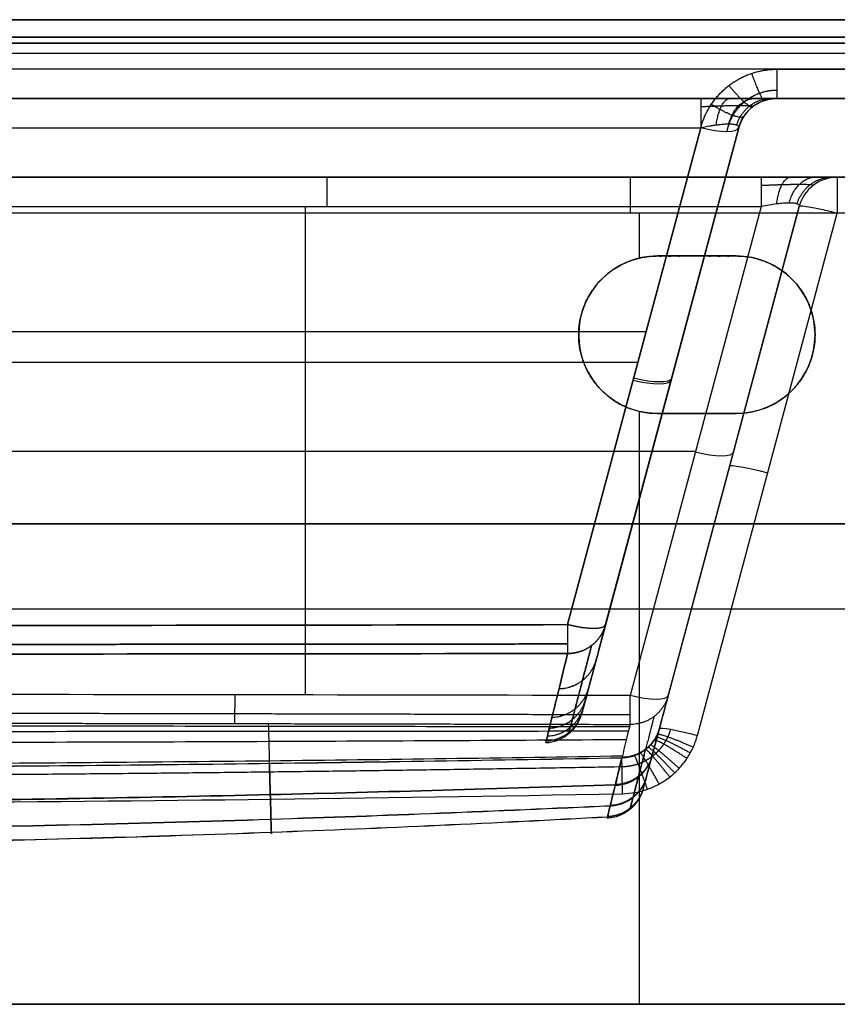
# Model space of a CAD drawing. Header units: millimetres. Extents: x -305 to 305, y -150 to 0.
# Tile 25 of 26: x 54 to 158, y -125 to 0. Entities that reach past the tile are written whole.
import ezdxf

# ---------------------------------------------------------------- set-up
doc = ezdxf.new("R2010")
doc.units = ezdxf.units.MM
doc.header["$MEASUREMENT"] = 0
doc.layers.add('Default', color=7, linetype='Continuous', true_color=0x000000)

msp = doc.modelspace()

# ---------------------------------------------------------------- linework, layer by layer
at = {"layer": 'Default'}
for p, q in [((-293.03, -4.26, -284.86), (293.03, -4.26, -284.86)), ((150.16, -10, -62), (292.48, -10, -62)), ((123.59, -76.8, 141.42), (140.5, -13.71, 158.33)), ((140.5, -13.71, -158.33), (123.59, -76.8, -141.42)), ((145.33, -13.71), (125.4, -88.08)), ((128.42, -76.8, 136.59), (145.33, -13.71, 153.5)), ((145.33, -13.71, -153.5), (128.42, -76.8, -136.59)), ((157.83, -20, -74.79), (243.42, -20, -74.79)), ((90.31, -85.73, -149.38), (90.31, -23.71, -166)), ((148.17, -23.71, -166), (131.53, -85.81, -149.36)), ((148.17, -23.71, -166), (131.53, -85.81, -149.36)), ((153, -23.71, -24.48), (133.29, -97.28, -24.48)), ((135.24, -90, 112.22), (153, -23.71, 106.42)), ((153, -23.71, -161.17), (136.36, -85.81, -144.53)), ((132.67, -24.56, -255.4), (132.67, -30.28, -255.9)), ((140.07, -90.86, 117.2), (157.83, -24.56, 111.4)), ((135, -30, -255.88), (135, -30, -292)), ((145, -30, -273.94), (135, -30, -273.94)), ((140, -30, -292), (140, -30, -255.88)), ((-283.56, -39.59, 151.39), (133.56, -39.59, 151.39)), ((125, -40, -292), (125, -40, -256.75)), ((155, -40, -256.75), (155, -40, -292)), ((-282.52, -43.48, -150.35), (132.52, -43.48, -150.35)), ((132.67, -49.72, -257.6), (132.67, -125, -264.19)), ((135, -50, -274.81), (145, -50, -274.81)), ((140, -50, -292), (140, -50, -257.63)), ((135.36, -50.89, -143.53), (135.36, -50.89, 143.53)), ((35.15, -54.76, -157.68), (139.85, -54.76, -157.68)), ((143.08, -60.72, -151.25), (143.08, -60.72, 109.66)), ((300, -64, -292), (-300, -64, -292)), ((-300, -64, 168), (300, -64, 168)), ((17.13, -74.78, -259.79), (247.81, -74.78, -259.79)), ((144.37, -74.78, 115.79), (247.81, -74.78, 115.79))]:
    msp.add_line(p, q, dxfattribs=at)
at = {"layer": 'Default', "extrusion": (1, -9.50207e-13, 8.11507e-13)}
msp.add_arc((-5, 155.48, 150.16), 5, 105, 180, dxfattribs=at)
at = {"layer": 'Default'}
for centre, radius, start, end in [((150.16, -15, -153.5), 5, 90, 165), ((150.16, -15, 0.99), 5, 90, 165), ((157.83, -25, -161.17), 5, 90, 165), ((157.83, -25, -27.38), 5, 90, 165), ((157.83, -25, 106.42), 5, 90, 165), ((135, -40, -292), 10, 90, 180), ((135, -40, -273.94), 10, 90, 180), ((145, -40, -292), 10, 270, 90), ((145, -40, -273.94), 10, 270, 90), ((135, -40, -292), 10, 180, 270), ((135, -40, -274.38), 10, 180, 270)]:
    msp.add_arc(centre, radius, start, end, dxfattribs=at)
at = {"layer": 'Default', "extrusion": (1, 9.19058e-14, 1.23486e-13)}
msp.add_arc((-15, -163.16, 140.5), 5, 0, 75, dxfattribs=at)
at = {"layer": 'Default', "extrusion": (0.250563, 0.935113, 0.250563)}
for centre in [(-138.92, 142.49, 62.06), (-138.92, 142.49, 27.79), (-138.92, 142.49, -5.41)]:
    msp.add_arc(centre, 5, 93.841, 180, dxfattribs=at)
at = {"layer": 'Default', "extrusion": (1, 0, 0)}
for centre, start, end in [((-25, -170.83, 93.02), 0, 75), ((-25, -250.42, 131.58), 275, 0), ((-84.51, -144.53, 131.53), 187.6561, 255)]:
    msp.add_arc(centre, 5, start, end, dxfattribs=at)
at = {"layer": 'Default', "extrusion": (1, 1.29442e-13, 5.01392e-14)}
msp.add_arc((-25, 106.42, 157.83), 5, 0, 85, dxfattribs=at)
at = {"layer": 'Default', "extrusion": (0.2579, 0.962495, -0.084207)}
for centre, start in [((-158.92, 107.45, 7.68), 0), ((-158.92, 107.45, -26.57), 360), ((-158.92, 107.45, -61.2), 0)]:
    msp.add_arc(centre, 5, start, 88.7074, dxfattribs=at)
at = {"layer": 'Default', "extrusion": (0.250563, 0.935113, -0.250563)}
for centre in [(-138.92, -142.49, 28.04), (-148.92, -151.85, 23.18), (-138.92, -142.49, -5.41), (-148.92, -151.85, -9.86)]:
    msp.add_arc(centre, 5, 180, 266.159, dxfattribs=at)
at = {"layer": 'Default'}
for points, degree in [([(-293.57, 0, -288.3), (0, 0, -288.3), (293.57, 0, -288.3)], 2), ([(300, 0, -289), (0, 0, -289), (-300, 0, -289)], 2), ([(-300, 0, 165), (0, 0, 165), (300, 0, 165)], 2), ([(293.57, 0, 164.3), (0, 0, 164.3), (-293.57, 0, 164.3)], 2), ([(293.57, -2.22, 161.4), (0, -2.22, 161.4), (-293.57, -2.22, 161.4)], 2), ([(-293.57, -2.22, -285.4), (0, -2.22, -285.4), (293.57, -2.22, -285.4)], 2), ([(-300, -3, -292), (0, -3, -292), (300, -3, -292)], 2), ([(300, -3, 168), (0, -3, 168), (-300, -3, 168)], 2), ([(292.48, -6.29, -284.31), (0, -6.29, -284.31), (-292.48, -6.29, -284.31)], 2), ([(150.16, -6.29, 160.31), (221.32, -6.29, 160.31), (292.48, -6.29, 160.31)], 2), ([(-292.48, -10, -279.48), (0, -10, -279.48), (292.48, -10, -279.48)], 2), ([(140.5, -10, -163.16), (-75.99, -10, -163.16), (-292.48, -10, -163.16)], 2), ([(150.16, -10, 155.48), (150.16, -10, 0.99), (150.16, -10, -153.5)], 2), ([(292.48, -10, 155.48), (221.32, -10, 155.48), (150.16, -10, 155.48)], 2), ([(-290.5, -13.71, -158.33), (-75, -13.71, -158.33), (140.5, -13.71, -158.33)], 2), ([(145.33, -13.71, 153.5), (145.33, -13.71), (145.33, -13.71, -153.5)], 2), ([(19.74, -20, -250.42), (131.58, -20, -250.42), (243.42, -20, -250.42)], 2), ([(148.17, -20, -170.83), (93.02, -20, -170.83), (37.87, -20, -170.83)], 2), ([(243.42, -20, 106.42), (200.62, -20, 106.42), (157.83, -20, 106.42)], 2), ([(157.83, -20, 106.42), (157.83, -20, -27.38), (157.83, -20, -161.17)], 2), ([(37.87, -23.71, -166), (93.02, -23.71, -166), (148.17, -23.71, -166)], 2), ([(153, -23.71, 106.42), (153, -23.71, -27.38), (153, -23.71, -161.17)], 2), ([(243.42, -24.56, -255.4), (131.58, -24.56, -255.4), (19.74, -24.56, -255.4)], 2), ([(135, -30, -255.88), (140, -30, -255.88), (145, -30, -255.88)], 2), ([(145, -30, -292), (140, -30, -292), (135, -30, -292)], 2), ([(145, -30, -255.88), (145, -30, -273.94), (145, -30, -292)], 2), ([(145, -50, -257.63), (140, -50, -257.63), (135, -50, -257.63)], 2), ([(135, -50, -292), (140, -50, -292), (145, -50, -292)], 2), ([(135, -50, -257.63), (135, -50, -274.81), (135, -50, -292)], 2), ([(145, -50, -292), (145, -50, -274.81), (145, -50, -257.63)], 2), ([(131.53, -85.81, -149.36), (98.5, -85.73, -149.38), (65.48, -85.68, -149.39), (32.45, -85.67, -149.4)], 3), ([(300, -125, -292), (0, -125, -292), (-300, -125, -292)], 2), ([(-300, -125, 168), (0, -125, 168), (300, -125, 168)], 2), ([(252.21, -125, 120.19), (0, -125, 120.19), (-252.21, -125, 120.19)], 2), ([(13.13, -125, -264.19), (132.67, -125, -264.19), (252.21, -125, -264.19)], 2)]:
    msp.add_open_spline(points, degree=degree, dxfattribs=at)
for points, weights, degree in [([(140.5, -13.71, 158.33), (141.72, -9.16, 159.55), (145.45, -6.29, 160.31), (150.16, -6.29, 160.31)], [1, 0.862235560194, 0.862235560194, 1], 3), ([(146.94, -6.82, 160.17), (148.23, -10.37, 159.22), (148.55, -10.27, 155.34)], [0.999999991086, 0.789013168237, 1.00000000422], 2), ([(144.07, -8.36, 159.76), (146.59, -11.43, 158.94), (147.11, -11.03, 154.93)], [1, 0.776316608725, 1], 2), ([(147.37, -10, -160.37), (145.55, -10, -162.18), (143.15, -10, -163.16), (140.5, -10, -163.16)], [1, 0.953442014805, 0.953442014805, 1], 3), ([(142.46, -13.35, -158.06), (142.91, -10, -159.14), (144.24, -10, -162.43)], [1, 0.815353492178, 1], 2), ([(144.06, -13.23, -157.06), (144.92, -10, -157.92), (147.37, -10, -160.37)], [1, 0.822906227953, 1], 2), ([(145.06, -13.35, -155.46), (146.14, -10, -155.91), (149.43, -10, -157.24)], [1, 0.815353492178, 1], 2), ([(150.16, -10, -153.5), (150.16, -10, -156.15), (149.18, -10, -158.55), (147.37, -10, -160.37)], [1, 0.953442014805, 0.953442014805, 1], 3), ([(141.84, -10.74, 159.12), (145.48, -13, 158.52), (146, -12.22, 154.29)], [0.999999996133, 0.756238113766, 0.999999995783], 2), ([(157.83, -20, -161.17), (157.83, -20, -166.91), (153.91, -20, -170.83), (148.17, -20, -170.83)], [1, 0.820270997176, 0.820270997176, 1], 3), ([(151.73, -23.23, -164.73), (152.6, -20, -165.6), (155.04, -20, -168.04)], [1, 0.822906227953, 1], 2), ([(148.17, -20, -170.83), (148.17, -20, -166.99), (148.17, -23.71, -166)], [1, 0.793353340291, 1], 2), ([(150.14, -23.35, -165.73), (150.58, -20, -166.82), (151.92, -20, -170.11)], [0.999999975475, 0.815353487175, 1.00000003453], 2), ([(152.73, -23.35, -163.14), (153.82, -20, -163.58), (157.11, -20, -164.92)], [0.99999997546, 0.815353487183, 1.00000003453], 2), ([(125, -40, -256.75), (125, -34.14, -256.24), (129.14, -30, -255.88), (135, -30, -255.88)], [1, 0.804737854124, 0.804737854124, 1], 3), ([(145, -30, -255.88), (165, -30, -255.88), (165, -50, -257.63), (145, -50, -257.63)], [1, 0.333333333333, 0.333333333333, 1], 3), ([(135, -50, -257.63), (129.14, -50, -257.63), (125, -45.86, -257.26), (125, -40, -256.75)], [1, 0.804737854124, 0.804737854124, 1], 3), ([(123.59, -76.8, -141.42), (123.6, -80, -140.56), (123.6, -80.46, -137.28)], [0.99999992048, 0.833234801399, 1], 2), ([(123.59, -76.8, 141.42), (123.6, -80, 140.56), (123.6, -80.46, 137.28)], [1, 0.833234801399, 0.99999992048], 2), ([(128.42, -76.8, -136.59), (127.44, -80.47, -137.14), (123.6, -80.46, -137.28)], [1, 0.7932001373, 0.99999990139], 2), ([(123.6, -80.46, 137.28), (127.44, -80.47, 137.14), (128.42, -76.8, 136.59)], [1, 0.7932001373, 0.99999990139], 2), ([(122.51, -84.92, -103.21), (126.26, -84.86, -103.08), (127.23, -81.25, -102.61)], [1, 0.799343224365, 1], 2), ([(122.51, -84.93, 103.18), (126.26, -84.86, 103.05), (127.23, -81.26, 102.58)], [1, 0.799347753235, 1], 2), ([(121.61, -88.57, -68.98), (125.3, -88.44, -68.88), (126.26, -84.88, -68.54)], [1, 0.804386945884, 1], 2), ([(121.61, -88.57, 68.92), (125.3, -88.44, 68.81), (126.25, -84.89, 68.47)], [1, 0.804395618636, 1], 2), ([(81.37, -89.36, -145.35), (81.37, -88.84, -148.55), (81.38, -85.71, -149.39)], [0.999999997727, 0.839549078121, 1.00000000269], 2), ([(136.36, -85.81, -144.53), (135.37, -89.49, -145.06), (131.52, -89.47, -145.2)], [1, 0.79196932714, 0.999999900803], 2), ([(131.52, -89.47, -145.2), (131.52, -89.02, -148.5), (131.53, -85.81, -149.36)], [0.999999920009, 0.832246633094, 1], 2), ([(121.03, -90.95, -34.58), (124.68, -90.78, -34.53), (125.62, -87.25, -34.35)], [1, 0.807696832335, 1], 2), ([(121.03, -90.95, 34.47), (124.68, -90.78, 34.42), (125.62, -87.26, 34.24)], [1, 0.807703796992, 1], 2), ([(121.28, -89.94, 51.71), (124.94, -89.79, 51.63), (125.89, -86.25, 51.37)], [1, 0.806299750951, 1], 2), ([(131.52, -88.27, -147.83), (98.47, -88.16, -147.89), (65.22, -88.09, -147.93), (32.03, -88.06, -147.95)], [0.916123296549, 0.919097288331, 0.920967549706, 0.921696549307], 3), ([(120.83, -91.78, -0.04), (124.46, -91.59, -0.04), (125.4, -88.08, -0.04)], [1, 0.808852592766, 1], 2), ([(120.88, -91.57, -17.31), (124.51, -91.38, -17.28), (125.45, -87.87, -17.19)], [1, 0.808560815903, 1], 2), ([(31.82, -89.3, -145.44), (65.05, -89.32, -145.41), (98.29, -89.38, -145.32), (131.52, -89.47, -145.2)], [0.999999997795, 0.999999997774, 0.999999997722, 0.999999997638], 3), ([(135.24, -89.98, -112.4), (134.27, -93.59, -112.88), (130.5, -93.65, -113.01)], [0.999998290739, 0.798197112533, 1.00000046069], 2), ([(139.17, -93.09, 117.4), (134.84, -90.72, 117.19), (134.79, -91.12, 112.26)], [1, 0.711292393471, 1], 2), ([(139.53, -92.37, 117.33), (135.04, -90.36, 117.16), (134.97, -90.76, 112.25)], [1, 0.71258219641, 1], 2), ([(137.18, -95.62, 117.62), (133.78, -91.95, 117.3), (133.79, -92.4, 112.3)], [1, 0.705934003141, 1], 2), ([(137.75, -95.05, 117.57), (134.08, -91.68, 117.27), (134.08, -92.11, 112.29)], [1, 0.70728415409, 1], 2), ([(138.75, -93.79, 117.46), (134.61, -91.06, 117.22), (134.57, -91.47, 112.28)], [1, 0.709965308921, 1], 2), ([(134.28, -93.56, -80.2), (133.33, -97.12, -80.57), (129.63, -97.24, -80.68)], [1.00000003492, 0.803527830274, 0.999999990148], 2), ([(134.32, -93.42, 81.55), (133.37, -96.99, 81.92), (129.66, -97.1, 82.03)], [1.00000035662, 0.803330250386, 1.00000025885], 2), ([(130.57, -98.26, 117.85), (130.48, -93.11, 117.4), (130.48, -93.74, 112.26)], [0.999999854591, 0.695055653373, 1], 2), ([(133.74, -97.69, 117.8), (132.03, -92.89, 117.38), (132.07, -93.44, 112.3)], [1, 0.699431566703, 1], 2), ([(135.22, -97.03, 117.74), (132.77, -92.6, 117.35), (132.81, -93.11, 112.31)], [1, 0.701945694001, 1], 2), ([(136.56, -96.14, 117.66), (133.46, -92.19, 117.32), (133.48, -92.66, 112.3)], [1, 0.704579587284, 1], 2), ([(133.59, -96.16, -47.89), (132.64, -99.68, -48.12), (128.99, -99.85, -48.19)], [1.00000010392, 0.807397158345, 1.00000115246], 2), ([(133.61, -96.07, 49.26), (132.67, -99.6, 49.5), (129.01, -99.76, 49.58)], [1.00000031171, 0.807268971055, 0.999999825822], 2), ([(133.23, -97.49, 16.88), (132.29, -100.99, 16.97), (128.67, -101.19, 17)], [1.00000004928, 0.809366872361, 0.999999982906], 2), ([(133.18, -97.68, 0.67), (132.24, -101.18, 0.68), (128.62, -101.38, 0.68)], [1.00002392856, 0.809642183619, 0.999993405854], 2), ([(133.22, -97.52, -15.53), (132.28, -101.02, -15.6), (128.66, -101.21, -15.63)], [1.00000031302, 0.809410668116, 0.999999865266], 2)]:
    msp.add_rational_spline(points, weights, degree=degree, dxfattribs=at)
for points, weights, knots in [([(150.16, -8.97, 158.53), (149.41, -8.97, 158.53), (148.66, -9.1, 158.49), (147.26, -9.6, 158.32), (146.6, -9.98, 158.2), (145.46, -10.93, 157.88), (144.97, -11.5, 157.7), (144.21, -12.77, 157.28), (143.95, -13.47, 157.04), (143.8, -14.18, 156.8)], [0.896676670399, 0.896676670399, 0.895944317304, 0.893068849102, 0.890925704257, 0.885390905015, 0.881999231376, 0.874238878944, 0.869871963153, 0.865203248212], [3.141593, 3.141593, 3.141593, 3.141593, 3.468842, 3.468842, 3.796091, 3.796091, 4.12334, 4.12334, 4.45059, 4.45059, 4.45059, 4.45059]), ([(140.5, -11.03, -160.11), (141.41, -10.99, -160.18), (142.32, -10.95, -160.05), (143.98, -10.9, -159.45), (144.74, -10.89, -158.97), (145.36, -10.89, -158.36)], [0.896676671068, 0.901458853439, 0.905177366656, 0.91017612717, 0.911456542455, 0.911453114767], [5.5313059, 5.5313059, 5.5313059, 5.5313059, 5.9072456, 5.9072456, 6.2831853, 6.2831853, 6.2831853, 6.2831853]), ([(145.36, -10.89, -158.36), (145.97, -10.89, -157.74), (146.45, -10.9, -156.98), (147.05, -10.95, -155.32), (147.18, -10.99, -154.41), (147.11, -11.03, -153.5)], [0.911453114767, 0.911456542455, 0.91017612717, 0.905177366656, 0.901458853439, 0.896676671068], [0, 0, 0, 0, 0.3759397, 0.3759397, 0.7518794, 0.7518794, 0.7518794, 0.7518794]), ([(148.17, -21.03, -167.79), (149.08, -20.99, -167.85), (149.99, -20.95, -167.73), (151.66, -20.9, -167.13), (152.41, -20.89, -166.65), (153.65, -20.89, -165.41), (154.13, -20.9, -164.66), (154.73, -20.95, -162.99), (154.85, -20.99, -162.08), (154.79, -21.03, -161.17)], [0.896676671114, 0.901458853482, 0.905177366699, 0.910176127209, 0.911453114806, 0.911453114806, 0.910176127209, 0.905177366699, 0.901458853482, 0.896676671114], [2.389713, 2.389713, 2.389713, 2.389713, 2.765653, 2.765653, 3.141593, 3.141593, 3.517532, 3.517532, 3.893472, 3.893472, 3.893472, 3.893472]), ([(-273.74, -78.98, -139.78), (-240.83, -79.06, -139.81), (-207.66, -79.13, -139.84), (-141.43, -79.24, -139.89), (-108.24, -79.27, -139.91), (-42.02, -79.32, -139.94), (-8.83, -79.32, -139.94), (57.4, -79.31, -139.93), (90.59, -79.29, -139.92), (123.6, -79.25, -139.9)], [0.897311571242, 0.902791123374, 0.907664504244, 0.91536973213, 0.918204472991, 0.921606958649, 0.922186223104, 0.921083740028, 0.919401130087, 0.916617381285], [0, 0, 0, 0, 99.337243, 99.337243, 198.674487, 198.674487, 298.01173, 298.01173, 397.348973, 397.348973, 397.348973, 397.348973]), ([(123.6, -79.25, 139.9), (90.59, -79.29, 139.92), (57.4, -79.31, 139.93), (-8.83, -79.32, 139.94), (-42.02, -79.32, 139.94), (-108.24, -79.27, 139.91), (-141.43, -79.24, 139.89), (-207.66, -79.13, 139.84), (-240.83, -79.06, 139.81), (-273.74, -78.98, 139.78)], [0.916617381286, 0.919401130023, 0.92108374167, 0.922186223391, 0.921606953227, 0.918204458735, 0.915369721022, 0.907664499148, 0.902791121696, 0.897311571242], [0, 0, 0, 0, 99.337243, 99.337243, 198.674487, 198.674487, 298.01173, 298.01173, 397.348973, 397.348973, 397.348973, 397.348973]), ([(126.64, -79.44, 137.02), (126.24, -80.99, 125.7), (125.84, -82.51, 114.35), (125.13, -85.25, 91.59), (124.81, -86.48, 80.19), (124.41, -88, 63.03), (124.29, -88.46, 57.31), (124.09, -89.25, 45.85), (124, -89.58, 40.12), (123.79, -90.39, 22.92), (123.71, -90.67, 11.44), (123.72, -90.67, -5.78), (123.73, -90.6, -11.52), (123.81, -90.33, -23.01), (123.86, -90.12, -28.76), (124.07, -89.31, -45.97), (124.28, -88.5, -57.41), (124.81, -86.47, -80.24), (125.13, -85.24, -91.63), (125.84, -82.5, -114.36), (126.24, -80.99, -125.71), (126.64, -79.44, -137.02)], [0.896600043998, 0.897673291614, 0.898720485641, 0.900627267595, 0.901486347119, 0.902553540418, 0.902872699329, 0.903427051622, 0.903662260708, 0.904231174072, 0.904426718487, 0.904426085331, 0.904377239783, 0.904183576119, 0.904038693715, 0.903467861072, 0.902904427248, 0.901482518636, 0.900624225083, 0.898718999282, 0.897672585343, 0.896600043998], [0, 0, 0, 0, 34.475683, 34.475683, 68.951366, 68.951366, 86.189208, 86.189208, 103.427049, 103.427049, 137.902732, 137.902732, 155.140574, 155.140574, 172.378416, 172.378416, 206.854099, 206.854099, 241.329782, 241.329782, 275.805465, 275.805465, 275.805465, 275.805465]), ([(134.57, -88.46, -144.95), (134.2, -89.88, -134.26), (133.84, -91.29, -123.53), (133.16, -93.91, -102.05), (132.84, -95.12, -91.29), (132.3, -97.21, -69.72), (132.07, -98.09, -58.9), (131.72, -99.42, -37.26), (131.6, -99.88, -26.43), (131.51, -100.22, -10.17), (131.5, -100.27, -4.75), (131.5, -100.26, 6.1), (131.52, -100.2, 11.53), (131.61, -99.83, 27.81), (131.74, -99.35, 38.65), (132.1, -97.98, 60.28), (132.33, -97.09, 71.08), (132.86, -95.03, 92.03), (133.16, -93.89, 102.18), (133.48, -92.66, 112.3)], [0.89598463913, 0.897058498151, 0.898116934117, 0.900079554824, 0.900983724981, 0.902544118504, 0.903200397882, 0.904197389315, 0.904538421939, 0.90478885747, 0.904829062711, 0.904821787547, 0.90477428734, 0.904501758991, 0.904146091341, 0.903122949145, 0.902455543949, 0.90091996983, 0.900065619, 0.899141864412], [0, 0, 0, 0, 32.573318, 32.573318, 65.146635, 65.146635, 97.719953, 97.719953, 130.29327, 130.29327, 146.579929, 146.579929, 162.866588, 162.866588, 195.439905, 195.439905, 228.013223, 228.013223, 258.733575, 258.733575, 258.733575, 258.733575]), ([(130.51, -94.82, 116.02), (131.2, -94.81, 116.02), (131.88, -94.69, 116.02), (132.87, -94.35, 116), (133.19, -94.21, 115.99), (133.8, -93.89, 115.97), (134.1, -93.7, 115.96), (134.51, -93.38, 115.94), (134.65, -93.27, 115.93), (134.91, -93.04, 115.92), (135.03, -92.92, 115.91), (135.39, -92.54, 115.88), (135.61, -92.27, 115.86), (135.91, -91.83, 115.83), (136, -91.68, 115.82), (136.17, -91.38, 115.8), (136.25, -91.22, 115.79), (136.47, -90.75, 115.75), (136.59, -90.42, 115.73), (136.69, -90.09, 115.7)], [0.847527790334, 0.848172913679, 0.848901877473, 0.85012273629, 0.850543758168, 0.851401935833, 0.851840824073, 0.852514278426, 0.852741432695, 0.853192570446, 0.853417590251, 0.854091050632, 0.854537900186, 0.855205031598, 0.855427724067, 0.855864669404, 0.85607960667, 0.856714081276, 0.857123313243, 0.85751880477], [0, 0, 0, 0, 3.240041, 3.240041, 4.860062, 4.860062, 6.480082, 6.480082, 7.290093, 7.290093, 8.100103, 8.100103, 9.720124, 9.720124, 10.530134, 10.530134, 11.340144, 11.340144, 12.960165, 12.960165, 12.960165, 12.960165]), ([(-249.52, -92.09, 115.94), (-217.66, -92.95, 115.97), (-186.04, -93.74, 115.99), (-122.7, -95, 116.02), (-91.11, -95.48, 116.03), (-27.78, -96.01, 116.05), (3.8, -96.07, 116.05), (67.13, -95.75, 116.04), (98.72, -95.37, 116.03), (130.51, -94.82, 116.02)], [0.863951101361, 0.858803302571, 0.854041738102, 0.846419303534, 0.843567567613, 0.840385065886, 0.840052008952, 0.841966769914, 0.844207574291, 0.847527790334], [0, 0, 0, 0, 95.060488, 95.060488, 190.120977, 190.120977, 285.181465, 285.181465, 380.241953, 380.241953, 380.241953, 380.241953])]:
    msp.add_rational_spline(points, weights, degree=3, knots=knots, dxfattribs=at)
for points, knots in [([(145.33, -13.71, 153.5), (145.38, -13.53, 153.59), (145.43, -13.35, 153.69), (145.57, -12.99, 153.88), (145.66, -12.81, 153.98), (145.85, -12.46, 154.17), (145.95, -12.28, 154.26), (146.2, -11.94, 154.45), (146.34, -11.76, 154.54), (146.58, -11.51, 154.68), (146.66, -11.42, 154.72), (146.84, -11.25, 154.81), (146.94, -11.17, 154.86), (147.15, -11, 154.95), (147.26, -10.92, 154.99), (147.5, -10.76, 155.07), (147.63, -10.69, 155.12), (147.9, -10.53, 155.2), (148.05, -10.46, 155.24), (148.38, -10.32, 155.31), (148.56, -10.26, 155.35), (148.86, -10.17, 155.39), (148.96, -10.14, 155.41), (149.18, -10.1, 155.43), (149.29, -10.07, 155.44), (149.65, -10.02, 155.47), (149.9, -10, 155.48), (150.16, -10, 155.48)], [1.832596, 1.832596, 1.832596, 1.832596, 1.996134, 1.996134, 2.159678, 2.159678, 2.323223, 2.323223, 2.48675, 2.48675, 2.568521, 2.568521, 2.650292, 2.650292, 2.732078, 2.732078, 2.813864, 2.813864, 2.895695, 2.895695, 2.977526, 2.977526, 3.018542, 3.018542, 3.059559, 3.059559, 3.141593, 3.141593, 3.141593, 3.141593]), ([(140.5, -13.71, -158.33), (140.61, -13.68, -158.33), (140.72, -13.66, -158.34), (140.95, -13.61, -158.34), (141.07, -13.59, -158.33), (141.31, -13.54, -158.32), (141.43, -13.52, -158.3), (141.69, -13.47, -158.26), (141.83, -13.45, -158.24), (142.11, -13.4, -158.17), (142.26, -13.38, -158.13), (142.49, -13.35, -158.05), (142.57, -13.34, -158.02), (142.73, -13.32, -157.96), (142.81, -13.31, -157.92), (142.99, -13.29, -157.84), (143.08, -13.28, -157.79), (143.26, -13.26, -157.69), (143.36, -13.26, -157.63), (143.55, -13.24, -157.49), (143.66, -13.24, -157.42), (143.86, -13.23, -157.25), (143.96, -13.23, -157.16), (144.06, -13.23, -157.06)], [-0.7518794, -0.7518794, -0.7518794, -0.7518794, -0.6578607, -0.6578607, -0.5638379, -0.5638379, -0.4698115, -0.4698115, -0.3758195, -0.3758195, -0.2818202, -0.2818202, -0.234811, -0.234811, -0.1878018, -0.1878018, -0.1408072, -0.1408072, -0.0938126, -0.0938126, -0.0469063, -0.0469063, 0, 0, 0, 0]), ([(144.06, -13.23, -157.06), (144.16, -13.23, -156.96), (144.25, -13.23, -156.86), (144.42, -13.24, -156.66), (144.49, -13.24, -156.55), (144.63, -13.26, -156.36), (144.69, -13.26, -156.26), (144.79, -13.28, -156.08), (144.84, -13.29, -155.99), (144.92, -13.31, -155.81), (144.96, -13.32, -155.73), (145.02, -13.34, -155.57), (145.05, -13.35, -155.49), (145.13, -13.38, -155.26), (145.17, -13.4, -155.11), (145.24, -13.45, -154.83), (145.26, -13.47, -154.69), (145.3, -13.52, -154.43), (145.32, -13.54, -154.31), (145.33, -13.59, -154.07), (145.34, -13.61, -153.95), (145.34, -13.66, -153.72), (145.33, -13.68, -153.61), (145.33, -13.71, -153.5)], [-6.2831853, -6.2831853, -6.2831853, -6.2831853, -6.2362759, -6.2362759, -6.1893665, -6.1893665, -6.1423746, -6.1423746, -6.0953827, -6.0953827, -6.0483753, -6.0483753, -6.001368, -6.001368, -5.9073669, -5.9073669, -5.8133751, -5.8133751, -5.7193549, -5.7193549, -5.62533, -5.62533, -5.5313059, -5.5313059, -5.5313059, -5.5313059]), ([(148.17, -23.71, -166), (148.52, -23.63, -166.02), (148.85, -23.56, -166.01), (149.51, -23.44, -165.92), (149.83, -23.39, -165.84), (150.44, -23.31, -165.63), (150.73, -23.28, -165.49), (151.26, -23.24, -165.15), (151.51, -23.23, -164.95), (151.95, -23.23, -164.51), (152.15, -23.24, -164.26), (152.49, -23.28, -163.73), (152.63, -23.31, -163.44), (152.84, -23.39, -162.83), (152.92, -23.44, -162.51), (153.01, -23.56, -161.85), (153.02, -23.63, -161.52), (153, -23.71, -161.17)], [2.389713, 2.389713, 2.389713, 2.389713, 2.577683, 2.577683, 2.765653, 2.765653, 2.953623, 2.953623, 3.141593, 3.141593, 3.329563, 3.329563, 3.517532, 3.517532, 3.705502, 3.705502, 3.893472, 3.893472, 3.893472, 3.893472]), ([(123.59, -76.8, -141.42), (57.37, -76.94, -141.38), (-8.85, -76.97, -141.38), (-108.18, -76.84, -141.41), (-141.28, -76.77, -141.43), (-207.5, -76.57, -141.48), (-240.61, -76.45, -141.52), (-273.72, -76.31, -141.55)], [-0.3973171, -0.3973171, -0.3973171, -0.3973171, -0.1986585, -0.1986585, -0.0993293, -0.0993293, 0, 0, 0, 0]), ([(-273.72, -76.31, 141.55), (-240.61, -76.45, 141.52), (-207.5, -76.57, 141.48), (-141.29, -76.77, 141.43), (-108.18, -76.84, 141.41), (-8.85, -76.97, 141.38), (57.37, -76.94, 141.38), (123.59, -76.8, 141.42)], [-0.397317, -0.397317, -0.397317, -0.397317, -0.2979877, -0.2979877, -0.1986585, -0.1986585, 0, 0, 0, 0]), ([(128.42, -76.8, -136.59), (128, -78.36, -125.27), (127.6, -79.88, -113.95), (126.86, -82.63, -91.27), (126.53, -83.86, -79.92), (125.98, -85.9, -57.17), (125.77, -86.71, -45.77), (125.55, -87.53, -28.63), (125.49, -87.73, -22.91), (125.42, -88.01, -11.47), (125.4, -88.08, -5.75), (125.4, -88.08, 11.4), (125.47, -87.8, 22.82), (125.69, -86.99, 39.95), (125.78, -86.65, 45.66), (125.99, -85.86, 57.07), (126.12, -85.4, 62.78), (126.53, -83.87, 79.87), (126.86, -82.63, 91.23), (127.6, -79.88, 113.93), (128, -78.36, 125.27), (128.42, -76.8, 136.59)], [0, 0, 0, 0, 0.0342722, 0.0342722, 0.0685443, 0.0685443, 0.1028165, 0.1028165, 0.1199526, 0.1199526, 0.1370887, 0.1370887, 0.1713609, 0.1713609, 0.1884969, 0.1884969, 0.205633, 0.205633, 0.2399052, 0.2399052, 0.2741774, 0.2741774, 0.2741774, 0.2741774]), ([(-273.74, -80.02, -136.74), (-240.63, -80.15, -136.89), (-207.52, -80.27, -137.02), (-141.3, -80.43, -137.24), (-108.18, -80.49, -137.32), (-41.96, -80.55, -137.42), (-8.85, -80.56, -137.44), (57.38, -80.54, -137.41), (90.49, -80.51, -137.36), (123.6, -80.46, -137.28)], [-0.3973481, -0.3973481, -0.3973481, -0.3973481, -0.2980111, -0.2980111, -0.198674, -0.198674, -0.099337, -0.099337, 0, 0, 0, 0]), ([(123.6, -80.46, 137.28), (90.49, -80.51, 137.36), (57.38, -80.54, 137.41), (-8.85, -80.56, 137.44), (-41.96, -80.55, 137.42), (-108.18, -80.49, 137.32), (-141.3, -80.43, 137.24), (-207.52, -80.27, 137.02), (-240.63, -80.15, 136.89), (-273.74, -80.02, 136.74)], [-0.3973482, -0.3973482, -0.3973482, -0.3973482, -0.2980112, -0.2980112, -0.1986741, -0.1986741, -0.099337, -0.099337, 0, 0, 0, 0]), ([(123.6, -80.46, -137.28), (123.22, -82.02, -125.94), (122.85, -83.54, -114.59), (122.17, -86.3, -91.83), (121.87, -87.54, -80.42), (121.36, -89.59, -57.55), (121.17, -90.4, -46.08), (120.96, -91.22, -28.83), (120.91, -91.43, -23.07), (120.85, -91.71, -11.55), (120.83, -91.78, -5.79), (120.83, -91.78, 11.47), (120.9, -91.5, 22.98), (121.1, -90.68, 40.22), (121.18, -90.34, 45.97), (121.37, -89.55, 57.45), (121.49, -89.09, 63.19), (121.86, -87.55, 80.37), (122.17, -86.31, 91.79), (122.84, -83.54, 114.57), (123.22, -82.02, 125.94), (123.6, -80.46, 137.28)], [-0.2758828, -0.2758828, -0.2758828, -0.2758828, -0.2413975, -0.2413975, -0.2069121, -0.2069121, -0.1724268, -0.1724268, -0.1551841, -0.1551841, -0.1379414, -0.1379414, -0.1034561, -0.1034561, -0.0862134, -0.0862134, -0.0689707, -0.0689707, -0.0344854, -0.0344854, 0, 0, 0, 0]), ([(136.36, -85.81, -144.53), (135.98, -87.24, -133.89), (135.6, -88.65, -123.25), (134.9, -91.26, -101.94), (134.57, -92.47, -91.27), (134.01, -94.57, -69.89), (133.78, -95.45, -59.18), (133.42, -96.8, -37.75), (133.29, -97.27, -27.03), (133.16, -97.74, -5.57), (133.16, -97.74, 5.17), (133.29, -97.28, 26.66), (133.41, -96.82, 37.39), (133.77, -95.48, 58.82), (134.01, -94.6, 69.51), (134.56, -92.51, 90.89), (134.89, -91.31, 101.56), (135.24, -90, 112.22)], [-0.2578742, -0.2578742, -0.2578742, -0.2578742, -0.2256399, -0.2256399, -0.1934057, -0.1934057, -0.1611714, -0.1611714, -0.1289371, -0.1289371, -0.0967028, -0.0967028, -0.0644686, -0.0644686, -0.0322343, -0.0322343, 0, 0, 0, 0]), ([(31.78, -89.64, -143.5), (33.66, -89.64, -143.49), (35.53, -89.64, -143.49), (37.4, -89.64, -143.49), (53.47, -89.65, -143.46), (69.54, -89.66, -143.41), (85.61, -89.68, -143.34), (100.89, -89.7, -143.27), (116.17, -89.73, -143.19), (131.45, -89.75, -143.09)], [31.786831, 31.786831, 31.786831, 31.786831, 37.402032, 37.402032, 37.402032, 85.615481, 85.615481, 85.615481, 131.459567, 131.459567, 131.459567, 131.459567]), ([(85.6, -89.36, -145.34), (85.6, -89.47, -144.68), (85.61, -89.58, -144.01), (85.61, -89.68, -143.34), (85.62, -89.9, -141.98), (85.62, -90.12, -140.63), (85.63, -90.33, -139.27), (85.64, -90.76, -136.56), (85.65, -91.19, -133.85), (85.66, -91.61, -131.13), (85.69, -92.45, -125.7), (85.71, -93.28, -120.26), (85.73, -94.07, -114.82), (85.77, -95.66, -103.93), (85.82, -97.12, -93.01), (85.85, -98.38, -82.07), (85.89, -99.64, -71.14), (85.92, -100.7, -60.18), (85.94, -101.51, -49.22), (85.96, -102.32, -38.25), (85.98, -102.87, -27.27), (85.99, -103.15, -16.29), (85.99, -103.42, -5.31), (85.99, -103.42, 5.68), (85.99, -103.14, 16.66), (85.98, -102.86, 27.65), (85.96, -102.3, 38.62), (85.94, -101.48, 49.59), (85.92, -100.67, 60.56), (85.89, -99.61, 71.51), (85.85, -98.34, 82.45), (85.82, -97.19, 92.39), (85.78, -95.87, 102.31), (85.74, -94.45, 112.22)], [-143.765473, -143.765473, -143.765473, -143.765473, -141.76274, -141.76274, -141.76274, -137.707119, -137.707119, -137.707119, -129.595877, -129.595877, -129.595877, -113.373393, -113.373393, -113.373393, -80.928425, -80.928425, -80.928425, -48.483457, -48.483457, -48.483457, -16.038488, -16.038488, -16.038488, 16.40648, 16.40648, 16.40648, 48.851448, 48.851448, 48.851448, 81.296416, 81.296416, 81.296416, 110.791401, 110.791401, 110.791401, 110.791401]), ([(131.52, -89.47, -145.2), (131.17, -90.9, -134.57), (130.83, -92.31, -123.93), (130.19, -94.92, -102.61), (129.9, -96.14, -91.92), (129.39, -98.23, -70.49), (129.17, -99.12, -59.74), (128.84, -100.48, -38.23), (128.73, -100.95, -27.47), (128.64, -101.31, -11.3), (128.62, -101.37, -5.9), (128.62, -101.38, 4.89), (128.63, -101.33, 10.29), (128.69, -101.1, 21.08), (128.73, -100.93, 26.47), (128.84, -100.48, 37.22), (128.91, -100.2, 42.6), (129.15, -99.2, 58.73), (129.37, -98.32, 69.47), (129.87, -96.25, 90.9), (130.16, -95.04, 101.6), (130.48, -93.74, 112.26)], [0, 0, 0, 0, 0.0323093, 0.0323093, 0.0646187, 0.0646187, 0.096928, 0.096928, 0.1292373, 0.1292373, 0.145404, 0.145404, 0.1615708, 0.1615708, 0.1777031, 0.1777031, 0.1938354, 0.1938354, 0.2261653, 0.2261653, 0.2584747, 0.2584747, 0.2584747, 0.2584747]), ([(130.48, -93.74, 112.26), (114.65, -94.03, 112.24), (98.82, -94.28, 112.23), (67.16, -94.68, 112.2), (51.32, -94.82, 112.19), (19.65, -95, 112.18), (3.81, -95.03, 112.18), (-27.86, -94.97, 112.18), (-43.68, -94.88, 112.19), (-75.35, -94.59, 112.21), (-91.19, -94.39, 112.22), (-122.85, -93.89, 112.25), (-138.68, -93.59, 112.27), (-170.33, -92.92, 112.32), (-186.15, -92.54, 112.35), (-217.81, -91.72, 112.41), (-233.64, -91.28, 112.44), (-249.47, -90.82, 112.48)], [0, 0, 0, 0, 0.0474982, 0.0474982, 0.0950063, 0.0950063, 0.1425225, 0.1425225, 0.1900076, 0.1900076, 0.2375277, 0.2375277, 0.2850125, 0.2850125, 0.3324968, 0.3324968, 0.3800164, 0.3800164, 0.3800164, 0.3800164]), ([(130.48, -93.74, 112.26), (98.82, -94.33, 112.22), (67.16, -94.74, 112.2), (3.83, -95.08, 112.17), (-27.83, -95.02, 112.18), (-91.15, -94.45, 112.22), (-122.82, -93.93, 112.25), (-186.14, -92.58, 112.34), (-217.8, -91.73, 112.41), (-249.47, -90.82, 112.48)], [0, 0, 0, 0, 0.0950041, 0.0950041, 0.1900082, 0.1900082, 0.2850123, 0.2850123, 0.3800164, 0.3800164, 0.3800164, 0.3800164]), ([(31.72, -90.35, -139.43), (33.62, -90.35, -139.43), (35.51, -90.35, -139.42), (37.41, -90.35, -139.42), (53.48, -90.35, -139.39), (69.55, -90.34, -139.34), (85.63, -90.33, -139.27), (100.86, -90.32, -139.21), (116.09, -90.31, -139.13), (131.32, -90.29, -139.03)], [31.714379, 31.714379, 31.714379, 31.714379, 37.402032, 37.402032, 37.402032, 85.615481, 85.615481, 85.615481, 131.300841, 131.300841, 131.300841, 131.300841]), ([(135.24, -90, 112.22), (135.17, -90.26, 112.23), (135.08, -90.52, 112.24), (134.91, -90.88, 112.26), (134.85, -91.01, 112.26), (134.72, -91.24, 112.27), (134.65, -91.36, 112.27), (134.43, -91.7, 112.28), (134.26, -91.91, 112.29), (133.99, -92.21, 112.3), (133.89, -92.3, 112.3), (133.69, -92.49, 112.3), (133.59, -92.58, 112.3), (133.27, -92.83, 112.31), (133.04, -92.98, 112.31), (132.57, -93.24, 112.3), (132.32, -93.35, 112.3), (131.55, -93.63, 112.29), (131.03, -93.73, 112.28), (130.48, -93.74, 112.26)], [0, 0, 0, 0, 0.000810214, 0.000810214, 0.001215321, 0.001215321, 0.001620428, 0.001620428, 0.002430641, 0.002430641, 0.002835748, 0.002835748, 0.003240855, 0.003240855, 0.004051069, 0.004051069, 0.004861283, 0.004861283, 0.00648171, 0.00648171, 0.00648171, 0.00648171]), ([(135.24, -90, 112.22), (135.17, -90.24, 112.23), (135.09, -90.49, 112.24), (134.87, -90.97, 112.26), (134.75, -91.21, 112.27), (134.45, -91.67, 112.28), (134.28, -91.89, 112.29), (133.91, -92.3, 112.3), (133.7, -92.49, 112.3), (133.26, -92.83, 112.31), (133.03, -92.99, 112.31), (132.54, -93.26, 112.3), (132.28, -93.37, 112.3), (131.77, -93.55, 112.29), (131.51, -93.62, 112.29), (130.99, -93.71, 112.28), (130.73, -93.73, 112.27), (130.48, -93.74, 112.26)], [0, 0, 0, 0, 0.000810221, 0.000810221, 0.001620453, 0.001620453, 0.00243066, 0.00243066, 0.003240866, 0.003240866, 0.004051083, 0.004051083, 0.004861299, 0.004861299, 0.005671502, 0.005671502, 0.00648171, 0.00648171, 0.00648171, 0.00648171]), ([(130.57, -98.26, 117.85), (131.66, -98.24, 117.85), (132.72, -98.05, 117.83), (134.25, -97.51, 117.78), (134.74, -97.29, 117.76), (135.68, -96.77, 117.72), (136.13, -96.48, 117.69), (136.77, -95.98, 117.65), (136.98, -95.81, 117.63), (137.38, -95.44, 117.6), (137.57, -95.25, 117.58), (138.11, -94.66, 117.53), (138.44, -94.24, 117.5), (138.89, -93.57, 117.44), (139.03, -93.34, 117.42), (139.29, -92.86, 117.38), (139.41, -92.62, 117.35), (139.75, -91.89, 117.29), (139.93, -91.38, 117.25), (140.07, -90.86, 117.2)], [-0.0129262, -0.0129262, -0.0129262, -0.0129262, -0.00969465, -0.00969465, -0.00807887, -0.00807887, -0.0064631, -0.0064631, -0.00565521, -0.00565521, -0.00484732, -0.00484732, -0.00323155, -0.00323155, -0.00242366, -0.00242366, -0.00161577, -0.00161577, 0, 0, 0, 0]), ([(-249.41, -91.6, 81.52), (-234.33, -92.43, 81.63), (-219.24, -93.22, 81.74), (-204.16, -93.96, 81.84), (-188.06, -94.75, 81.95), (-171.96, -95.47, 82.05), (-155.85, -96.11, 82.14), (-139.75, -96.75, 82.23), (-123.64, -97.31, 82.3), (-107.53, -97.78, 82.37), (-91.42, -98.24, 82.43), (-75.3, -98.6, 82.48), (-59.19, -98.87, 82.52), (-43.07, -99.13, 82.56), (-26.96, -99.29, 82.58), (-10.84, -99.33, 82.58), (5.27, -99.38, 82.59), (21.39, -99.32, 82.58), (37.51, -99.16, 82.56), (53.62, -98.99, 82.54), (69.74, -98.71, 82.5), (85.85, -98.34, 82.45), (100.46, -98, 82.4), (115.06, -97.58, 82.34), (129.67, -97.08, 82.27)], [-248.85731, -248.85731, -248.85731, -248.85731, -203.665212, -203.665212, -203.665212, -155.451763, -155.451763, -155.451763, -107.238314, -107.238314, -107.238314, -59.024865, -59.024865, -59.024865, -10.811417, -10.811417, -10.811417, 37.402032, 37.402032, 37.402032, 85.615481, 85.615481, 85.615481, 129.324942, 129.324942, 129.324942, 129.324942]), ([(-249.36, -92.2, 48.99), (-234.36, -93.32, 49.06), (-219.35, -94.41, 49.13), (-204.34, -95.42, 49.2), (-188.23, -96.5, 49.27), (-172.12, -97.5, 49.33), (-156, -98.39, 49.39), (-139.89, -99.28, 49.45), (-123.76, -100.06, 49.5), (-107.64, -100.7, 49.54), (-91.51, -101.34, 49.58), (-75.38, -101.85, 49.62), (-59.25, -102.22, 49.64), (-43.12, -102.58, 49.66), (-26.99, -102.8, 49.68), (-10.85, -102.87, 49.68), (5.28, -102.94, 49.69), (21.41, -102.85, 49.68), (37.55, -102.62, 49.66), (53.68, -102.39, 49.65), (69.81, -102.01, 49.62), (85.94, -101.48, 49.59), (100.3, -101.02, 49.56), (114.66, -100.44, 49.52), (129.01, -99.77, 49.48)], [-248.608627, -248.608627, -248.608627, -248.608627, -203.665212, -203.665212, -203.665212, -155.451763, -155.451763, -155.451763, -107.238314, -107.238314, -107.238314, -59.024865, -59.024865, -59.024865, -10.811417, -10.811417, -10.811417, 37.402032, 37.402032, 37.402032, 85.615481, 85.615481, 85.615481, 128.54368, 128.54368, 128.54368, 128.54368]), ([(31.59, -91.76, -131.29), (33.53, -91.76, -131.28), (35.48, -91.76, -131.28), (37.42, -91.75, -131.28), (53.5, -91.72, -131.25), (69.58, -91.68, -131.2), (85.66, -91.61, -131.13), (100.79, -91.55, -131.07), (115.93, -91.47, -130.99), (131.06, -91.37, -130.89)], [31.570914, 31.570914, 31.570914, 31.570914, 37.402032, 37.402032, 37.402032, 85.615481, 85.615481, 85.615481, 130.986748, 130.986748, 130.986748, 130.986748]), ([(31.34, -94.49, -114.96), (33.38, -94.48, -114.96), (35.41, -94.47, -114.96), (37.45, -94.46, -114.96), (53.55, -94.38, -114.93), (69.64, -94.25, -114.88), (85.73, -94.07, -114.82), (100.67, -93.9, -114.76), (115.61, -93.7, -114.68), (130.55, -93.45, -114.59)], [31.294082, 31.294082, 31.294082, 31.294082, 37.402032, 37.402032, 37.402032, 85.615481, 85.615481, 85.615481, 130.380408, 130.380408, 130.380408, 130.380408]), ([(-249.62, -95.38, 117.6), (-217.94, -96.29, 117.68), (-186.27, -97.12, 117.75), (-122.91, -98.46, 117.87), (-91.22, -98.96, 117.91), (-27.85, -99.52, 117.96), (3.83, -99.58, 117.96), (67.21, -99.24, 117.93), (98.89, -98.85, 117.9), (130.57, -98.26, 117.85)], [0, 0, 0, 0, 0.0950593, 0.0950593, 0.1901187, 0.1901187, 0.285178, 0.285178, 0.3802373, 0.3802373, 0.3802373, 0.3802373]), ([(30.9, -99.27, -82.2), (33.1, -99.25, -82.19), (35.3, -99.23, -82.19), (37.51, -99.2, -82.19), (53.62, -99.03, -82.16), (69.74, -98.76, -82.13), (85.85, -98.38, -82.07), (100.46, -98.04, -82.03), (115.06, -97.62, -81.97), (129.66, -97.12, -81.9)], [30.808291, 30.808291, 30.808291, 30.808291, 37.402032, 37.402032, 37.402032, 85.615481, 85.615481, 85.615481, 129.314277, 129.314277, 129.314277, 129.314277]), ([(30.57, -102.74, -49.3), (32.9, -102.71, -49.3), (35.22, -102.68, -49.29), (37.55, -102.65, -49.29), (53.68, -102.42, -49.28), (69.81, -102.03, -49.25), (85.94, -101.51, -49.22), (100.3, -101.05, -49.19), (114.65, -100.47, -49.15), (129.01, -99.79, -49.11)], [30.454899, 30.454899, 30.454899, 30.454899, 37.402032, 37.402032, 37.402032, 85.615481, 85.615481, 85.615481, 128.536813, 128.536813, 128.536813, 128.536813]), ([(40.25, -104.4, 16.69), (55.5, -104.13, 16.68), (70.74, -103.71, 16.67), (85.99, -103.14, 16.66), (100.22, -102.61, 16.65), (114.44, -101.96, 16.64), (128.67, -101.19, 16.62)], [40.072292, 40.072292, 40.072292, 40.072292, 85.615481, 85.615481, 85.615481, 128.130988, 128.130988, 128.130988, 128.130988]), ([(40.41, -104.41, -16.31), (55.6, -104.14, -16.31), (70.8, -103.71, -16.3), (85.99, -103.15, -16.29), (100.22, -102.62, -16.28), (114.44, -101.97, -16.27), (128.67, -101.2, -16.25)], [40.22734, 40.22734, 40.22734, 40.22734, 85.615481, 85.615481, 85.615481, 128.12862, 128.12862, 128.12862, 128.12862])]:
    msp.add_open_spline(points, degree=3, knots=knots, dxfattribs=at)

doc.saveas('drawing.dxf')
